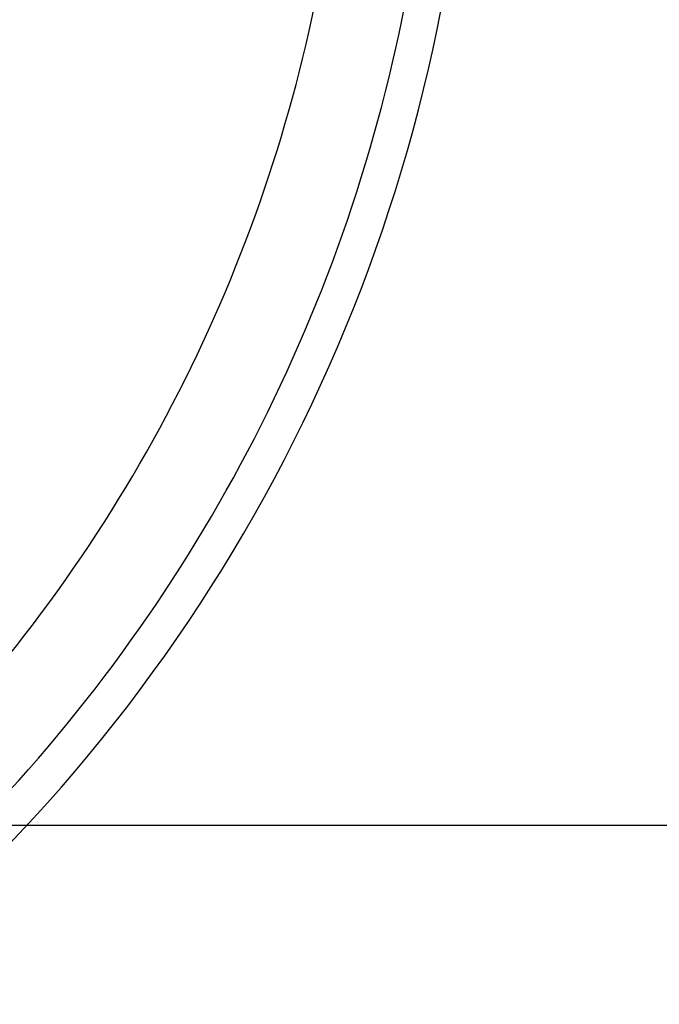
# Model space of a CAD drawing. Header units: millimetres. Extents: x 0 to 210, y 0 to 297.
# Tile 19 of 40: x 90.48 to 96.99, y 145.89 to 155.91. Entities that reach past the tile are written whole.
import ezdxf
from ezdxf.enums import TextEntityAlignment as Align

# ---------------------------------------------------------------- set-up
doc = ezdxf.new("R2010")
doc.units = ezdxf.units.MM
doc.header["$LTSCALE"] = 19.36
doc.layers.get('0').update_dxf_attribs({"linetype": 'CONTINUOUS'})
doc.layers.add('Z_DIM_2D', color=7, linetype='CONTINUOUS')
doc.styles.add('TEXTSTYLE_3', font='tridonic-metric-print-light.otf')
doc.dimstyles.new('DIMSTYLE_2', dxfattribs={"dimtxt": 2.2, "dimasz": 3.5, "dimexe": 1.5, "dimexo": 0, "dimgap": 0.55, "dimtad": 1, "dimlfac": 1.666667, "dimdsep": 46, "dimtxsty": 'TEXTSTYLE_3', "dimblk": '_FILLED', "dimblk1": '_FILLED', "dimblk2": '_FILLED', "dimcen": 0.09, "dimclrt": 5, "dimadec": 4, "dimazin": 2, "dimtp": 0.3, "dimtm": 0.3, "dimtfac": 1, "dimtofl": 0, "dimtmove": 0, "dimatfit": 3, "dimldrblk": '_FILLED', "dimfxl": 0, "dimtolj": 1, "dimarcsym": 0})

# ---------------------------------------------------------------- blocks, each defined once
blk = doc.blocks.new('*D10')
at = {"layer": 'Z_DIM_2D', "color": 2, "linetype": 'Continuous', "transparency": 16777216}
for p, q in [((78.129, 176.188), (107.09, 176.188)), ((105.59, 176.188), (105.59, 161.953)), ((105.59, 147.718), (105.59, 161.953)), ((88.869, 147.718), (107.09, 147.718))]:
    blk.add_line(p, q, dxfattribs=at)
at = {"layer": 'Z_DIM_2D', "color": 5, "linetype": 'Continuous', "transparency": 16777216, "style": 'TEXTSTYLE_3'}
blk.add_text('47.45', height=2.2, rotation=90, dxfattribs=at).set_placement((105.04, 161.953), align=Align.CENTER)
blk = doc.blocks.new('_FILLED')
at = {"color": 0, "linetype": 'ByBlock'}
blk.add_solid([(0, 0), (-1, 0.125), (-1, -0.125)], dxfattribs=at)
blk = doc.blocks.new('_NONE')

msp = doc.modelspace()

# ---------------------------------------------------------------- linework, layer by layer
at = {"color": 7, "linetype": 'Continuous'}
msp.add_arc((78.128939, 159.238406), 16.95, 308.0665678, 354.2085572, dxfattribs=at)
at = {"color": 9, "linetype": 'Continuous'}
for radius, start, end in [(16.580162, 316.5431265, 350.0363591), (15.68047, 316.1612281, 348.8728083)]:
    msp.add_arc((78.128939, 159.238406), radius, start, end, dxfattribs=at)

# ---------------------------------------------------------------- dimensions: what is measured, and where the dimension line sits
at = {"layer": 'Z_DIM_2D', "color": 2, "linetype": 'Continuous'}
dim = msp.add_linear_dim(base=(105.589536, 147.718413), p1=(78.128939, 176.188406), p2=(88.868939, 147.718413), angle=270, dimstyle='DIMSTYLE_2', override={"dimblk1": 'NONE', "dimblk2": 'NONE', "dimsah": 1}, dxfattribs=at)
dim.commit()
dim.dimension.update_dxf_attribs({"geometry": '*D10', "text_midpoint": (105.589536, 161.925316), "dimtype": 160})

doc.saveas('drawing.dxf')
